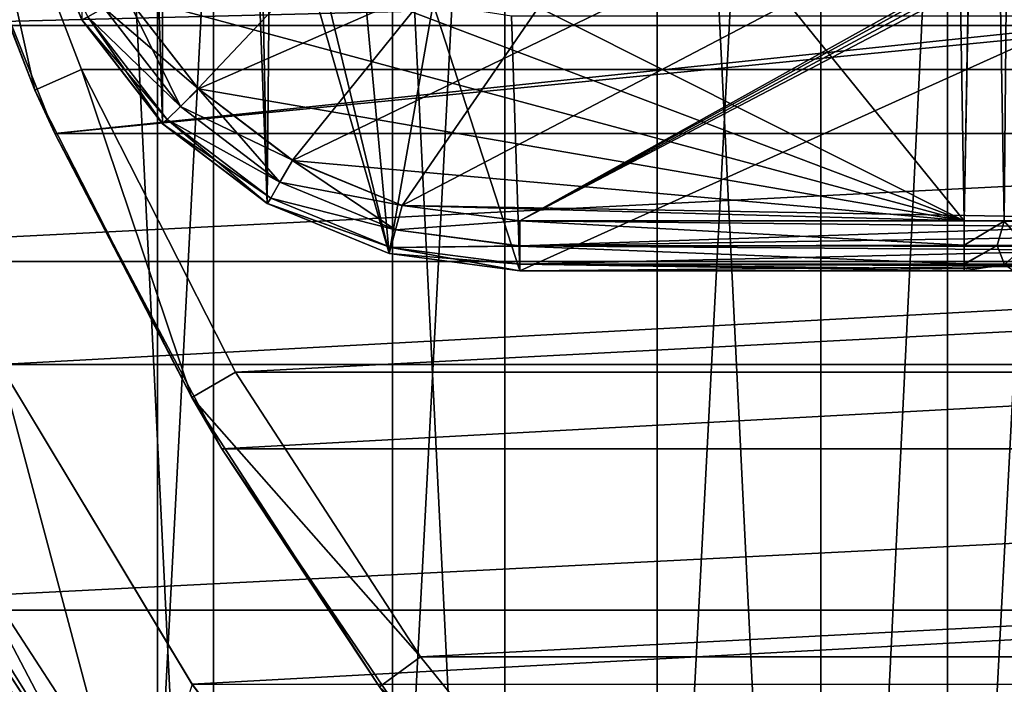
# Model space of a CAD drawing. Header units: millimetres. Extents: x -40 to 40, y -40 to 40.
# Tile 4 of 192: x -29.8 to -20.1, y -19.1 to -12.5. Entities that reach past the tile are written whole.
import ezdxf

# ---------------------------------------------------------------- set-up
doc = ezdxf.new("R2010")
doc.units = ezdxf.units.MM
doc.header["$LTSCALE"] = 8.749007
for name, color, linetype in [('1', 7, 'CONTINUOUS'), ('104', 7, 'CONTINUOUS'), ('105', 7, 'CONTINUOUS'), ('106', 7, 'CONTINUOUS'), ('109', 7, 'CONTINUOUS'), ('11', 7, 'CONTINUOUS'), ('13', 7, 'CONTINUOUS'), ('139', 7, 'CONTINUOUS'), ('14', 7, 'CONTINUOUS'), ('15', 7, 'CONTINUOUS'), ('16', 7, 'CONTINUOUS'), ('180', 7, 'CONTINUOUS'), ('181', 7, 'CONTINUOUS'), ('182', 7, 'CONTINUOUS'), ('183', 7, 'CONTINUOUS'), ('184', 7, 'CONTINUOUS'), ('185', 7, 'CONTINUOUS'), ('186', 7, 'CONTINUOUS'), ('188', 7, 'CONTINUOUS'), ('189', 7, 'CONTINUOUS'), ('190', 7, 'CONTINUOUS'), ('191', 7, 'CONTINUOUS'), ('200', 7, 'CONTINUOUS'), ('201', 7, 'CONTINUOUS'), ('206', 7, 'CONTINUOUS'), ('38', 7, 'CONTINUOUS'), ('48', 7, 'CONTINUOUS'), ('60', 7, 'CONTINUOUS'), ('61', 7, 'CONTINUOUS'), ('62', 7, 'CONTINUOUS'), ('63', 7, 'CONTINUOUS')]:
    doc.layers.add(name, color=color, linetype=linetype)

msp = doc.modelspace()

# ---------------------------------------------------------------- linework, layer by layer
at = {"layer": '1', "linetype": 'CONTINUOUS'}
for points in [[(-18.6204, 34.8358), (-21.9451, 32.843), (-21.9445, -32.8434), (-18.6204, 34.8358)], [(-18.6197, -34.8362), (-18.6204, 34.8358), (-21.9445, -32.8434), (-18.6197, -34.8362)], [(-21.9451, 32.843), (-25.0583, 30.5341), (-21.9445, -32.8434), (-21.9451, 32.843)], [(-25.0583, 30.5341), (-27.9306, 27.9309), (-25.0582, -30.5342), (-25.0583, 30.5341)], [(-21.9445, -32.8434), (-25.0583, 30.5341), (-25.0582, -30.5342), (-21.9445, -32.8434)], [(-27.9306, 27.9309), (-30.5342, 25.0582), (-27.9309, -27.9306), (-27.9306, 27.9309)], [(-25.0582, -30.5342), (-27.9306, 27.9309), (-27.9309, -27.9306), (-25.0582, -30.5342)], [(-27.9309, -27.9306), (-30.5342, 25.0582), (-30.5341, -25.0583), (-27.9309, -27.9306)]]:
    msp.add_3dface(points, dxfattribs=at)
at = {"layer": '104', "linetype": 'CONTINUOUS'}
for points in [[(29.2335, -13.0155, -730), (30.4337, -9.8888, -730), (-30.4335, -9.8895, -730), (29.2335, -13.0155, -730)], [(-29.2331, -13.0163, -730), (29.2335, -13.0155, -730), (-30.4335, -9.8895, -730), (-29.2331, -13.0163, -730)], [(-27.713, -15.9997, -730), (29.2335, -13.0155, -730), (-29.2331, -13.0163, -730), (-27.713, -15.9997, -730)], [(27.713, -15.9996, -730), (29.2335, -13.0155, -730), (-27.713, -15.9997, -730), (27.713, -15.9996, -730)], [(-25.889, -18.8085, -730), (27.713, -15.9996, -730), (-27.713, -15.9997, -730), (-25.889, -18.8085, -730)], [(25.8881, -18.8097, -730), (27.713, -15.9996, -730), (-25.889, -18.8085, -730), (25.8881, -18.8097, -730)], [(-23.7813, -21.4114, -730), (25.8881, -18.8097, -730), (-25.889, -18.8085, -730), (-23.7813, -21.4114, -730)], [(23.7798, -21.4131, -730), (25.8881, -18.8097, -730), (-23.7813, -21.4114, -730), (23.7798, -21.4131, -730)]]:
    msp.add_3dface(points, dxfattribs=at)
at = {"layer": '105', "linetype": 'CONTINUOUS'}
for points in [[(-29.6902, -13.2189, -730.5), (-30.4335, -9.8895, -730), (-30.9093, -10.0431, -730.5), (-29.6902, -13.2189, -730.5)], [(-29.2331, -13.0163, -730), (-30.4335, -9.8895, -730), (-29.6902, -13.2189, -730.5), (-29.2331, -13.0163, -730)], [(-28.1458, -16.25, -730.5), (-29.2331, -13.0163, -730), (-29.6902, -13.2189, -730.5), (-28.1458, -16.25, -730.5)], [(-27.713, -15.9997, -730), (-29.2331, -13.0163, -730), (-28.1458, -16.25, -730.5), (-27.713, -15.9997, -730)], [(-25.889, -18.8085, -730), (-27.713, -15.9997, -730), (-28.1458, -16.25, -730.5), (-25.889, -18.8085, -730)], [(-26.2931, -19.103, -730.5), (-25.889, -18.8085, -730), (-28.1458, -16.25, -730.5), (-26.2931, -19.103, -730.5)], [(-23.7813, -21.4114, -730), (-25.889, -18.8085, -730), (-26.2931, -19.103, -730.5), (-23.7813, -21.4114, -730)]]:
    msp.add_3dface(points, dxfattribs=at)
at = {"layer": '106', "linetype": 'CONTINUOUS'}
for points in [[(-29.6902, -13.2189, -730.5), (-30.9093, -10.0431, -730.5), (-30.7984, -10.3781, -733), (-29.6902, -13.2189, -730.5)], [(-29.4959, -13.647, -733), (-29.6902, -13.2189, -730.5), (-30.7984, -10.3781, -733), (-29.4959, -13.647, -733)], [(-28.1458, -16.25, -730.5), (-29.6902, -13.2189, -730.5), (-29.4959, -13.647, -733), (-28.1458, -16.25, -730.5)], [(-27.8474, -16.7562, -733), (-28.1458, -16.25, -730.5), (-29.4959, -13.647, -733), (-27.8474, -16.7562, -733)], [(-26.2931, -19.103, -730.5), (-28.1458, -16.25, -730.5), (-27.8474, -16.7562, -733), (-26.2931, -19.103, -730.5)], [(-25.8728, -19.6685, -733), (-26.2931, -19.103, -730.5), (-27.8474, -16.7562, -733), (-25.8728, -19.6685, -733)]]:
    msp.add_3dface(points, dxfattribs=at)
at = {"layer": '109', "linetype": 'CONTINUOUS'}
for points in [[(-29.4959, -13.647, -733), (-30.7984, -10.3781, -733), (-0.9877, -10.6543, -733), (-29.4959, -13.647, -733)], [(0.9862, -10.6545, -733), (-29.4959, -13.647, -733), (-0.9877, -10.6543, -733), (0.9862, -10.6545, -733)], [(29.4957, -13.6475, -733), (-29.4959, -13.647, -733), (0.9862, -10.6545, -733), (29.4957, -13.6475, -733)], [(29.4957, -13.6475, -733), (-27.8474, -16.7562, -733), (-29.4959, -13.647, -733), (29.4957, -13.6475, -733)], [(29.4957, -13.6475, -733), (27.8471, -16.7568, -733), (-27.8474, -16.7562, -733), (29.4957, -13.6475, -733)], [(27.8471, -16.7568, -733), (-25.8728, -19.6685, -733), (-27.8474, -16.7562, -733), (27.8471, -16.7568, -733)], [(27.8471, -16.7568, -733), (25.8723, -19.669, -733), (-25.8728, -19.6685, -733), (27.8471, -16.7568, -733)]]:
    msp.add_3dface(points, dxfattribs=at)
at = {"layer": '11', "linetype": 'CONTINUOUS'}
msp.add_3dface([(-28.7205, -20.8658, -4), (-30.4451, -23.5657, -4), (-30.7444, -17.7491, -4), (-28.7205, -20.8658, -4)], dxfattribs=at)
at = {"layer": '13', "linetype": 'CONTINUOUS'}
for points in [[(-28.7211, -20.865, -6.5), (-30.7444, -17.7491, -4), (-30.7448, -17.7485, -6.5), (-28.7211, -20.865, -6.5)], [(-28.7205, -20.8658, -4), (-30.7444, -17.7491, -4), (-28.7211, -20.865, -6.5), (-28.7205, -20.8658, -4)]]:
    msp.add_3dface(points, dxfattribs=at)
at = {"layer": '139', "linetype": 'CONTINUOUS'}
for points in [[(-28.4314, 13.5521, -733), (-29.2274, 12.5263, -733), (-28.4338, -13.5497, -733), (-28.4314, 13.5521, -733)], [(-27.4011, -14.3367, -733), (-28.4314, 13.5521, -733), (-28.4338, -13.5497, -733), (-27.4011, -14.3367, -733)], [(-28.4314, 13.5521, -733), (-27.4011, -14.3367, -733), (-27.4913, -9.9917, -733), (-28.4314, 13.5521, -733)], [(-28.4338, -13.5497, -733), (-29.2274, 12.5263, -733), (-29.2287, -12.5241, -733), (-28.4338, -13.5497, -733)], [(-27.4913, -9.9917, -733), (-27.4011, -14.3367, -733), (-27.369, -10.7643, -733), (-27.4913, -9.9917, -733)], [(-27.4011, -14.3367, -733), (-26.1996, -14.8315, -733), (-27.369, -10.7643, -733), (-27.4011, -14.3367, -733)], [(-27.369, -10.7643, -733), (-26.1996, -14.8315, -733), (-27.0138, -11.4612, -733), (-27.369, -10.7643, -733)], [(-27.0138, -11.4612, -733), (-26.1996, -14.8315, -733), (-26.4606, -12.0143, -733), (-27.0138, -11.4612, -733)], [(-26.4606, -12.0143, -733), (-26.1996, -14.8315, -733), (-25.7644, -12.369, -733), (-26.4606, -12.0143, -733)], [(-26.1996, -14.8315, -733), (-24.9125, -15, -733), (-25.7644, -12.369, -733), (-26.1996, -14.8315, -733)], [(-25.7644, -12.369, -733), (-24.9125, -15, -733), (-24.9917, -12.4913, -733), (-25.7644, -12.369, -733)], [(-24.9917, -12.4913, -733), (-24.9125, -15, -733), (-19.3426, -12.4913, -733), (-24.9917, -12.4913, -733)], [(-24.9125, -15, -733), (24.9125, -15, -733), (-19.3426, -12.4913, -733), (-24.9125, -15, -733)]]:
    msp.add_3dface(points, dxfattribs=at)
at = {"layer": '14', "linetype": 'CONTINUOUS'}
for points in [[(-28.7211, -20.865, -6.5), (-30.7448, -17.7485, -6.5), (-30.0399, -15.925, -6.5), (-28.7211, -20.865, -6.5)], [(-28.1419, -19.0796, -6.5), (-28.7211, -20.865, -6.5), (-30.0399, -15.925, -6.5), (-28.1419, -19.0796, -6.5)]]:
    msp.add_3dface(points, dxfattribs=at)
at = {"layer": '15', "linetype": 'CONTINUOUS'}
for points in [[(-28.1424, -19.0789, -3.5), (-30.0399, -15.925, -6.5), (-30.0402, -15.9243, -3.5), (-28.1424, -19.0789, -3.5)], [(-28.1419, -19.0796, -6.5), (-30.0399, -15.925, -6.5), (-28.1424, -19.0789, -3.5), (-28.1419, -19.0796, -6.5)], [(-25.9147, -22.0097, -3.5), (-28.1419, -19.0796, -6.5), (-28.1424, -19.0789, -3.5), (-25.9147, -22.0097, -3.5)]]:
    msp.add_3dface(points, dxfattribs=at)
at = {"layer": '16', "linetype": 'CONTINUOUS'}
for points in [[(-31.5859, -12.5831, -3.5), (-32.7611, -9.0945, -3.5), (-5, -11.9103, -3.5), (-31.5859, -12.5831, -3.5)], [(31.5856, -12.5838, -3.5), (-31.5859, -12.5831, -3.5), (-5, -11.9103, -3.5), (31.5856, -12.5838, -3.5)], [(-30.0402, -15.9243, -3.5), (-31.5859, -12.5831, -3.5), (31.5856, -12.5838, -3.5), (-30.0402, -15.9243, -3.5)], [(30.0399, -15.925, -3.5), (-30.0402, -15.9243, -3.5), (31.5856, -12.5838, -3.5), (30.0399, -15.925, -3.5)], [(-28.1424, -19.0789, -3.5), (-30.0402, -15.9243, -3.5), (30.0399, -15.925, -3.5), (-28.1424, -19.0789, -3.5)], [(28.1419, -19.0796, -3.5), (-28.1424, -19.0789, -3.5), (30.0399, -15.925, -3.5), (28.1419, -19.0796, -3.5)], [(-25.9147, -22.0097, -3.5), (-28.1424, -19.0789, -3.5), (28.1419, -19.0796, -3.5), (-25.9147, -22.0097, -3.5)]]:
    msp.add_3dface(points, dxfattribs=at)
at = {"layer": '180', "linetype": 'CONTINUOUS'}
for points in [[(-28.4338, -13.5497, -733), (-29.2287, -12.5241, -733), (-29.2286, -12.5242, -742.7857), (-28.4338, -13.5497, -733)], [(-28.4337, -13.5498, -742.7696), (-28.4338, -13.5497, -733), (-29.2286, -12.5242, -742.7857), (-28.4337, -13.5498, -742.7696)], [(-27.4011, -14.3367, -733), (-28.4338, -13.5497, -733), (-28.4337, -13.5498, -742.7696), (-27.4011, -14.3367, -733)], [(-27.4009, -14.3368, -742.7572), (-27.4011, -14.3367, -733), (-28.4337, -13.5498, -742.7696), (-27.4009, -14.3368, -742.7572)], [(-26.1996, -14.8315, -733), (-27.4011, -14.3367, -733), (-27.4009, -14.3368, -742.7572), (-26.1996, -14.8315, -733)], [(-26.1994, -14.8316, -742.7495), (-26.1996, -14.8315, -733), (-27.4009, -14.3368, -742.7572), (-26.1994, -14.8316, -742.7495)], [(-24.9125, -15, -742.7468), (-26.1996, -14.8315, -733), (-26.1994, -14.8316, -742.7495), (-24.9125, -15, -742.7468)], [(-24.9125, -15, -733), (-26.1996, -14.8315, -733), (-24.9125, -15, -742.7468), (-24.9125, -15, -733)]]:
    msp.add_3dface(points, dxfattribs=at)
at = {"layer": '181', "linetype": 'CONTINUOUS'}
for points in [[(-28.2567, -13.3808, -743.1995), (-29.0124, -12.4063, -743.2165), (-28.796, -12.2822, -743.2856), (-28.2567, -13.3808, -743.1995)], [(-28.0797, -13.2054, -743.2695), (-28.2567, -13.3808, -743.1995), (-28.796, -12.2822, -743.2856), (-28.0797, -13.2054, -743.2695)], [(-29.0124, -12.4063, -743.2165), (-28.2567, -13.3808, -743.1995), (-29.1704, -12.4956, -743.0317), (-29.0124, -12.4063, -743.2165)], [(-28.4337, -13.5498, -742.7696), (-29.2286, -12.5242, -742.7857), (-29.1704, -12.4956, -743.0317), (-28.4337, -13.5498, -742.7696)], [(-28.4337, -13.5498, -742.7696), (-29.1704, -12.4956, -743.0317), (-28.3857, -13.5076, -743.014), (-28.4337, -13.5498, -742.7696)], [(-29.1704, -12.4956, -743.0317), (-28.2567, -13.3808, -743.1995), (-28.3857, -13.5076, -743.014), (-29.1704, -12.4956, -743.0317)], [(-27.2757, -14.1279, -743.1864), (-28.2567, -13.3808, -743.1995), (-28.0797, -13.2054, -743.2695), (-27.2757, -14.1279, -743.1864)], [(-27.1505, -13.9127, -743.2572), (-27.2757, -14.1279, -743.1864), (-28.0797, -13.2054, -743.2695), (-27.1505, -13.9127, -743.2572)], [(-28.2567, -13.3808, -743.1995), (-27.2757, -14.1279, -743.1864), (-28.3857, -13.5076, -743.014), (-28.2567, -13.3808, -743.1995)], [(-27.4009, -14.3368, -742.7572), (-28.4337, -13.5498, -742.7696), (-28.3857, -13.5076, -743.014), (-27.4009, -14.3368, -742.7572)], [(-28.3857, -13.5076, -743.014), (-27.2757, -14.1279, -743.1864), (-27.3668, -14.2836, -743.0004), (-28.3857, -13.5076, -743.014)], [(-27.4009, -14.3368, -742.7572), (-28.3857, -13.5076, -743.014), (-27.3668, -14.2836, -743.0004), (-27.4009, -14.3368, -742.7572)], [(-26.1353, -14.5974, -743.1782), (-27.2757, -14.1279, -743.1864), (-27.1505, -13.9127, -743.2572), (-26.1353, -14.5974, -743.1782)], [(-26.0706, -14.3571, -743.2494), (-26.1353, -14.5974, -743.1782), (-27.1505, -13.9127, -743.2572), (-26.0706, -14.3571, -743.2494)], [(-27.2757, -14.1279, -743.1864), (-26.1353, -14.5974, -743.1782), (-27.3668, -14.2836, -743.0004), (-27.2757, -14.1279, -743.1864)], [(-27.4009, -14.3368, -742.7572), (-27.3668, -14.2836, -743.0004), (-26.1825, -14.7711, -742.9919), (-27.4009, -14.3368, -742.7572)], [(-26.1994, -14.8316, -742.7495), (-27.4009, -14.3368, -742.7572), (-26.1825, -14.7711, -742.9919), (-26.1994, -14.8316, -742.7495)], [(-27.3668, -14.2836, -743.0004), (-26.1353, -14.5974, -743.1782), (-26.1825, -14.7711, -742.9919), (-27.3668, -14.2836, -743.0004)], [(-24.9125, -14.5088, -743.2467), (-26.1353, -14.5974, -743.1782), (-26.0706, -14.3571, -743.2494), (-24.9125, -14.5088, -743.2467)], [(-24.9125, -14.7575, -743.1754), (-26.1353, -14.5974, -743.1782), (-24.9125, -14.5088, -743.2467), (-24.9125, -14.7575, -743.1754)], [(-26.1353, -14.5974, -743.1782), (-24.9125, -14.7575, -743.1754), (-26.1825, -14.7711, -742.9919), (-26.1353, -14.5974, -743.1782)], [(-26.1994, -14.8316, -742.7495), (-26.1825, -14.7711, -742.9919), (-24.9125, -14.9374, -742.989), (-26.1994, -14.8316, -742.7495)], [(-24.9125, -15, -742.7468), (-26.1994, -14.8316, -742.7495), (-24.9125, -14.9374, -742.989), (-24.9125, -15, -742.7468)], [(-26.1825, -14.7711, -742.9919), (-24.9125, -14.7575, -743.1754), (-24.9125, -14.9345, -742.9943), (-26.1825, -14.7711, -742.9919)], [(-24.9125, -14.9374, -742.989), (-26.1825, -14.7711, -742.9919), (-24.9125, -14.9345, -742.9943), (-24.9125, -14.9374, -742.989)]]:
    msp.add_3dface(points, dxfattribs=at)
at = {"layer": '182', "linetype": 'CONTINUOUS'}
for points in [[(-20.5297, -14.5087, -743.2467), (-29.4123, -10.048, -743.3246), (-29.4698, -3.4651, -743.4395), (-20.5297, -14.5087, -743.2467)], [(-20.7159, -3.4651, -743.4395), (-20.5297, -14.5087, -743.2467), (-29.4698, -3.4651, -743.4395), (-20.7159, -3.4651, -743.4395)], [(-29.2506, -11.205, -743.3044), (-29.4123, -10.048, -743.3246), (-20.5297, -14.5087, -743.2467), (-29.2506, -11.205, -743.3044)], [(-28.796, -12.2822, -743.2856), (-29.2506, -11.205, -743.3044), (-20.5297, -14.5087, -743.2467), (-28.796, -12.2822, -743.2856)], [(-28.0797, -13.2054, -743.2695), (-28.796, -12.2822, -743.2856), (-20.5297, -14.5087, -743.2467), (-28.0797, -13.2054, -743.2695)], [(-27.1505, -13.9127, -743.2572), (-28.0797, -13.2054, -743.2695), (-20.5297, -14.5087, -743.2467), (-27.1505, -13.9127, -743.2572)], [(-26.0706, -14.3571, -743.2494), (-27.1505, -13.9127, -743.2572), (-20.5297, -14.5087, -743.2467), (-26.0706, -14.3571, -743.2494)], [(-24.9125, -14.5088, -743.2467), (-26.0706, -14.3571, -743.2494), (-20.5297, -14.5087, -743.2467), (-24.9125, -14.5088, -743.2467)]]:
    msp.add_3dface(points, dxfattribs=at)
at = {"layer": '183', "linetype": 'CONTINUOUS'}
for points in [[(-24.9125, -14.5088, -743.2467), (-20.5297, -14.5087, -743.2467), (-20.5297, -14.7498, -743.18), (-24.9125, -14.5088, -743.2467)], [(-24.9125, -14.7575, -743.1754), (-24.9125, -14.5088, -743.2467), (-20.5297, -14.7498, -743.18), (-24.9125, -14.7575, -743.1754)], [(-20.5297, -14.931, -743.0003), (-24.9125, -14.7575, -743.1754), (-20.5297, -14.7498, -743.18), (-20.5297, -14.931, -743.0003)], [(-24.9125, -14.9345, -742.9943), (-24.9125, -14.7575, -743.1754), (-20.5297, -14.931, -743.0003), (-24.9125, -14.9345, -742.9943)], [(-20.5297, -14.9375, -742.9888), (-24.9125, -14.9345, -742.9943), (-20.5297, -14.931, -743.0003), (-20.5297, -14.9375, -742.9888)], [(-24.9125, -14.9374, -742.989), (-24.9125, -14.9345, -742.9943), (-20.5297, -14.9375, -742.9888), (-24.9125, -14.9374, -742.989)], [(-20.5297, -14.9821, -742.8796), (-24.9125, -14.9374, -742.989), (-20.5297, -14.9375, -742.9888), (-20.5297, -14.9821, -742.8796)], [(-20.5297, -15, -742.7468), (-24.9125, -14.9374, -742.989), (-20.5297, -14.9821, -742.8796), (-20.5297, -15, -742.7468)], [(-24.9125, -15, -742.7468), (-24.9125, -14.9374, -742.989), (-20.5297, -15, -742.7468), (-24.9125, -15, -742.7468)]]:
    msp.add_3dface(points, dxfattribs=at)
at = {"layer": '184', "linetype": 'CONTINUOUS'}
for points in [[(-24.9125, -15, -821.7532), (-24.9125, -15, -823.2468), (-17.5509, -15, -821.7532), (-24.9125, -15, -821.7532)], [(-17.5509, -15, -821.7532), (-24.9125, -15, -823.2468), (-14.0554, -15, -821.7532), (-17.5509, -15, -821.7532)], [(17.5509, -15, -821.7532), (-24.9125, -15, -823.2468), (24.9125, -15, -821.7532), (17.5509, -15, -821.7532)], [(-24.9125, -15, -823.2468), (17.5509, -15, -821.7532), (14.0554, -15, -821.7532), (-24.9125, -15, -823.2468)], [(-14.0554, -15, -821.7532), (-24.9125, -15, -823.2468), (14.0554, -15, -821.7532), (-14.0554, -15, -821.7532)], [(24.9125, -15, -733), (-24.9125, -15, -742.7468), (-20.5297, -15, -742.7468), (24.9125, -15, -733)], [(24.9125, -15, -733), (-24.9125, -15, -733), (-24.9125, -15, -742.7468), (24.9125, -15, -733)], [(-24.9125, -15, -823.2468), (-1.7467, -15, -823.2468), (24.9125, -15, -821.7532), (-24.9125, -15, -823.2468)], [(-20.5297, -15, -742.7468), (-20.0429, -15, -742.8414), (-16.7446, -15, -742.7468), (-20.5297, -15, -742.7468)], [(24.9125, -15, -733), (-20.5297, -15, -742.7468), (-16.7446, -15, -742.7468), (24.9125, -15, -733)]]:
    msp.add_3dface(points, dxfattribs=at)
at = {"layer": '185', "linetype": 'CONTINUOUS'}
for points in [[(-1.7467, -14.5087, -823.7467), (-1.7467, -14.7509, -823.6793), (-24.9125, -14.5088, -823.7467), (-1.7467, -14.5087, -823.7467)], [(-24.9125, -14.5088, -823.7467), (-1.7467, -14.7509, -823.6793), (-24.9125, -14.755, -823.6769), (-24.9125, -14.5088, -823.7467)], [(-1.7467, -14.7509, -823.6793), (-1.7467, -14.931, -823.5003), (-24.9125, -14.755, -823.6769), (-1.7467, -14.7509, -823.6793)], [(-24.9125, -14.755, -823.6769), (-1.7467, -14.931, -823.5003), (-24.9125, -14.9345, -823.4943), (-24.9125, -14.755, -823.6769)], [(-1.7467, -14.931, -823.5003), (-1.7467, -14.9821, -823.3796), (-24.9125, -14.9345, -823.4943), (-1.7467, -14.931, -823.5003)], [(-24.9125, -14.9345, -823.4943), (-1.7467, -14.9821, -823.3796), (-24.9125, -14.9374, -823.489), (-24.9125, -14.9345, -823.4943)], [(-1.7467, -14.9821, -823.3796), (-1.7467, -15, -823.2468), (-24.9125, -14.9374, -823.489), (-1.7467, -14.9821, -823.3796)], [(-1.7467, -15, -823.2468), (-24.9125, -15, -823.2468), (-24.9125, -14.9374, -823.489), (-1.7467, -15, -823.2468)]]:
    msp.add_3dface(points, dxfattribs=at)
at = {"layer": '186', "linetype": 'CONTINUOUS'}
for points in [[(-28.0797, -13.2054, -823.7695), (-28.796, -12.2822, -823.7856), (-2.4565, -1.9913, -823.9652), (-28.0797, -13.2054, -823.7695)], [(-27.1505, -13.9127, -823.7572), (-28.0797, -13.2054, -823.7695), (-2.4565, -1.9913, -823.9652), (-27.1505, -13.9127, -823.7572)], [(-26.0706, -14.3571, -823.7494), (-27.1505, -13.9127, -823.7572), (-2.4565, -1.9913, -823.9652), (-26.0706, -14.3571, -823.7494)], [(-24.9125, -14.5088, -823.7467), (-26.0706, -14.3571, -823.7494), (-2.4565, -1.9913, -823.9652), (-24.9125, -14.5088, -823.7467)], [(-2.2089, -2.0569, -823.9641), (-24.9125, -14.5088, -823.7467), (-2.4565, -1.9913, -823.9652), (-2.2089, -2.0569, -823.9641)], [(-2.0265, -2.2362, -823.961), (-24.9125, -14.5088, -823.7467), (-2.2089, -2.0569, -823.9641), (-2.0265, -2.2362, -823.961)], [(-1.9566, -2.4826, -823.9567), (-24.9125, -14.5088, -823.7467), (-2.0265, -2.2362, -823.961), (-1.9566, -2.4826, -823.9567)], [(-1.7467, -14.5087, -823.7467), (-24.9125, -14.5088, -823.7467), (-1.9566, -2.4826, -823.9567), (-1.7467, -14.5087, -823.7467)]]:
    msp.add_3dface(points, dxfattribs=at)
at = {"layer": '188', "linetype": 'CONTINUOUS'}
for points in [[(-29.0124, -12.4063, -823.7165), (-28.796, -12.2822, -823.7856), (-28.2567, -13.3808, -823.6995), (-29.0124, -12.4063, -823.7165)], [(-28.796, -12.2822, -823.7856), (-28.0797, -13.2054, -823.7695), (-28.2567, -13.3808, -823.6995), (-28.796, -12.2822, -823.7856)], [(-29.0124, -12.4063, -823.7165), (-28.2567, -13.3808, -823.6995), (-29.1704, -12.4956, -823.5317), (-29.0124, -12.4063, -823.7165)], [(-29.2286, -12.5242, -823.2857), (-29.1704, -12.4956, -823.5317), (-28.4337, -13.5498, -823.2696), (-29.2286, -12.5242, -823.2857)], [(-29.1704, -12.4956, -823.5317), (-28.2567, -13.3808, -823.6995), (-28.3857, -13.5076, -823.514), (-29.1704, -12.4956, -823.5317)], [(-29.1704, -12.4956, -823.5317), (-28.3857, -13.5076, -823.514), (-28.4337, -13.5498, -823.2696), (-29.1704, -12.4956, -823.5317)], [(-28.2567, -13.3808, -823.6995), (-28.0797, -13.2054, -823.7695), (-27.2757, -14.1279, -823.6864), (-28.2567, -13.3808, -823.6995)], [(-28.0797, -13.2054, -823.7695), (-27.1505, -13.9127, -823.7572), (-27.2757, -14.1279, -823.6864), (-28.0797, -13.2054, -823.7695)], [(-28.2567, -13.3808, -823.6995), (-27.2757, -14.1279, -823.6864), (-28.3857, -13.5076, -823.514), (-28.2567, -13.3808, -823.6995)], [(-28.4337, -13.5498, -823.2696), (-28.3857, -13.5076, -823.514), (-27.4009, -14.3368, -823.2572), (-28.4337, -13.5498, -823.2696)], [(-28.3857, -13.5076, -823.514), (-27.3668, -14.2836, -823.5004), (-27.4009, -14.3368, -823.2572), (-28.3857, -13.5076, -823.514)], [(-28.3857, -13.5076, -823.514), (-27.2757, -14.1279, -823.6864), (-27.3668, -14.2836, -823.5004), (-28.3857, -13.5076, -823.514)], [(-27.2757, -14.1279, -823.6864), (-27.1505, -13.9127, -823.7572), (-26.1353, -14.5974, -823.6782), (-27.2757, -14.1279, -823.6864)], [(-27.1505, -13.9127, -823.7572), (-26.0706, -14.3571, -823.7494), (-26.1353, -14.5974, -823.6782), (-27.1505, -13.9127, -823.7572)], [(-27.2757, -14.1279, -823.6864), (-26.1353, -14.5974, -823.6782), (-27.3668, -14.2836, -823.5004), (-27.2757, -14.1279, -823.6864)], [(-27.3668, -14.2836, -823.5004), (-26.1825, -14.7711, -823.4919), (-27.4009, -14.3368, -823.2572), (-27.3668, -14.2836, -823.5004)], [(-27.4009, -14.3368, -823.2572), (-26.1825, -14.7711, -823.4919), (-26.1994, -14.8316, -823.2495), (-27.4009, -14.3368, -823.2572)], [(-27.3668, -14.2836, -823.5004), (-26.1353, -14.5974, -823.6782), (-26.1825, -14.7711, -823.4919), (-27.3668, -14.2836, -823.5004)], [(-26.0706, -14.3571, -823.7494), (-24.9125, -14.5088, -823.7467), (-26.1353, -14.5974, -823.6782), (-26.0706, -14.3571, -823.7494)], [(-24.9125, -14.5088, -823.7467), (-24.9125, -14.755, -823.6769), (-26.1353, -14.5974, -823.6782), (-24.9125, -14.5088, -823.7467)], [(-26.1353, -14.5974, -823.6782), (-24.9125, -14.755, -823.6769), (-26.1825, -14.7711, -823.4919), (-26.1353, -14.5974, -823.6782)], [(-26.1825, -14.7711, -823.4919), (-24.9125, -14.9374, -823.489), (-26.1994, -14.8316, -823.2495), (-26.1825, -14.7711, -823.4919)], [(-24.9125, -14.9374, -823.489), (-24.9125, -15, -823.2468), (-26.1994, -14.8316, -823.2495), (-24.9125, -14.9374, -823.489)], [(-24.9125, -14.755, -823.6769), (-24.9125, -14.9345, -823.4943), (-26.1825, -14.7711, -823.4919), (-24.9125, -14.755, -823.6769)], [(-24.9125, -14.9345, -823.4943), (-24.9125, -14.9374, -823.489), (-26.1825, -14.7711, -823.4919), (-24.9125, -14.9345, -823.4943)]]:
    msp.add_3dface(points, dxfattribs=at)
at = {"layer": '189', "linetype": 'CONTINUOUS'}
for points in [[(-29.7325, -11.3295, -821.6955), (-29.2286, -12.5242, -823.2857), (-29.2279, -12.5254, -821.7143), (-29.7325, -11.3295, -821.6955)], [(-29.2286, -12.5242, -823.2857), (-28.4337, -13.5498, -823.2696), (-29.2279, -12.5254, -821.7143), (-29.2286, -12.5242, -823.2857)], [(-29.2279, -12.5254, -821.7143), (-28.4337, -13.5498, -823.2696), (-28.4322, -13.5513, -821.7304), (-29.2279, -12.5254, -821.7143)], [(-28.4337, -13.5498, -823.2696), (-27.4009, -14.3368, -823.2572), (-28.4322, -13.5513, -821.7304), (-28.4337, -13.5498, -823.2696)], [(-28.4322, -13.5513, -821.7304), (-27.4009, -14.3368, -823.2572), (-27.3994, -14.3377, -821.7428), (-28.4322, -13.5513, -821.7304)], [(-27.4009, -14.3368, -823.2572), (-26.1994, -14.8316, -823.2495), (-27.3994, -14.3377, -821.7428), (-27.4009, -14.3368, -823.2572)], [(-27.3994, -14.3377, -821.7428), (-26.1994, -14.8316, -823.2495), (-26.1992, -14.8316, -821.7505), (-27.3994, -14.3377, -821.7428)], [(-26.1994, -14.8316, -823.2495), (-24.9125, -15, -823.2468), (-26.1992, -14.8316, -821.7505), (-26.1994, -14.8316, -823.2495)], [(-24.9125, -15, -823.2468), (-24.9125, -15, -821.7532), (-26.1992, -14.8316, -821.7505), (-24.9125, -15, -823.2468)]]:
    msp.add_3dface(points, dxfattribs=at)
at = {"layer": '190', "linetype": 'CONTINUOUS'}
for points in [[(-29.7325, -11.3295, -821.6955), (-29.2279, -12.5254, -821.7143), (-29.1704, -12.4956, -821.4683), (-29.7325, -11.3295, -821.6955)], [(-28.7971, -12.2804, -821.2144), (-29.0124, -12.4063, -821.2835), (-28.0818, -13.2034, -821.2305), (-28.7971, -12.2804, -821.2144)], [(-28.2567, -13.3808, -821.3005), (-29.0124, -12.4063, -821.2835), (-29.1704, -12.4956, -821.4683), (-28.2567, -13.3808, -821.3005)], [(-29.0124, -12.4063, -821.2835), (-28.2567, -13.3808, -821.3005), (-28.0818, -13.2034, -821.2305), (-29.0124, -12.4063, -821.2835)], [(-29.2279, -12.5254, -821.7143), (-28.3857, -13.5076, -821.486), (-29.1704, -12.4956, -821.4683), (-29.2279, -12.5254, -821.7143)], [(-28.3857, -13.5076, -821.486), (-28.2567, -13.3808, -821.3005), (-29.1704, -12.4956, -821.4683), (-28.3857, -13.5076, -821.486)], [(-29.2279, -12.5254, -821.7143), (-28.4322, -13.5513, -821.7304), (-28.3857, -13.5076, -821.486), (-29.2279, -12.5254, -821.7143)], [(-28.0818, -13.2034, -821.2305), (-28.2567, -13.3808, -821.3005), (-27.1523, -13.9117, -821.2428), (-28.0818, -13.2034, -821.2305)], [(-27.2757, -14.1279, -821.3136), (-28.2567, -13.3808, -821.3005), (-28.3857, -13.5076, -821.486), (-27.2757, -14.1279, -821.3136)], [(-28.2567, -13.3808, -821.3005), (-27.2757, -14.1279, -821.3136), (-27.1523, -13.9117, -821.2428), (-28.2567, -13.3808, -821.3005)], [(-28.4322, -13.5513, -821.7304), (-27.3668, -14.2836, -821.4995), (-28.3857, -13.5076, -821.486), (-28.4322, -13.5513, -821.7304)], [(-28.4322, -13.5513, -821.7304), (-27.3994, -14.3377, -821.7428), (-27.3668, -14.2836, -821.4995), (-28.4322, -13.5513, -821.7304)], [(-27.3668, -14.2836, -821.4995), (-27.2757, -14.1279, -821.3136), (-28.3857, -13.5076, -821.486), (-27.3668, -14.2836, -821.4995)], [(-27.1523, -13.9117, -821.2428), (-27.2757, -14.1279, -821.3136), (-26.0711, -14.357, -821.2506), (-27.1523, -13.9117, -821.2428)], [(-26.1353, -14.5974, -821.3218), (-27.2757, -14.1279, -821.3136), (-27.3668, -14.2836, -821.4995), (-26.1353, -14.5974, -821.3218)], [(-27.2757, -14.1279, -821.3136), (-26.1353, -14.5974, -821.3218), (-26.0711, -14.357, -821.2506), (-27.2757, -14.1279, -821.3136)], [(-27.3994, -14.3377, -821.7428), (-26.1825, -14.7711, -821.5081), (-27.3668, -14.2836, -821.4995), (-27.3994, -14.3377, -821.7428)], [(-27.3994, -14.3377, -821.7428), (-26.1992, -14.8316, -821.7505), (-26.1825, -14.7711, -821.5081), (-27.3994, -14.3377, -821.7428)], [(-26.1825, -14.7711, -821.5081), (-26.1353, -14.5974, -821.3218), (-27.3668, -14.2836, -821.4995), (-26.1825, -14.7711, -821.5081)], [(-26.1353, -14.5974, -821.3218), (-24.9125, -14.5088, -821.2533), (-26.0711, -14.357, -821.2506), (-26.1353, -14.5974, -821.3218)], [(-24.9125, -14.755, -821.3231), (-24.9125, -14.5088, -821.2533), (-26.1353, -14.5974, -821.3218), (-24.9125, -14.755, -821.3231)], [(-24.9125, -14.755, -821.3231), (-26.1353, -14.5974, -821.3218), (-26.1825, -14.7711, -821.5081), (-24.9125, -14.755, -821.3231)], [(-26.1992, -14.8316, -821.7505), (-24.9125, -15, -821.7532), (-26.1825, -14.7711, -821.5081), (-26.1992, -14.8316, -821.7505)], [(-24.9125, -14.9374, -821.511), (-24.9125, -14.755, -821.3231), (-26.1825, -14.7711, -821.5081), (-24.9125, -14.9374, -821.511)], [(-24.9125, -15, -821.7532), (-24.9125, -14.9374, -821.511), (-26.1825, -14.7711, -821.5081), (-24.9125, -15, -821.7532)], [(-24.9125, -14.9345, -821.5057), (-24.9125, -14.755, -821.3231), (-24.9125, -14.9374, -821.511), (-24.9125, -14.9345, -821.5057)]]:
    msp.add_3dface(points, dxfattribs=at)
at = {"layer": '191', "linetype": 'CONTINUOUS'}
for points in [[(-28.7971, -12.2804, -821.2144), (-28.0818, -13.2034, -821.2305), (-17.7718, -2.286, -821.0399), (-28.7971, -12.2804, -821.2144)], [(-28.0818, -13.2034, -821.2305), (-27.1523, -13.9117, -821.2428), (-17.7718, -2.286, -821.0399), (-28.0818, -13.2034, -821.2305)], [(-27.1523, -13.9117, -821.2428), (-26.0711, -14.357, -821.2506), (-17.7718, -2.286, -821.0399), (-27.1523, -13.9117, -821.2428)], [(-17.7718, -2.286, -821.0399), (-26.0711, -14.357, -821.2506), (-17.5509, -14.5087, -821.2533), (-17.7718, -2.286, -821.0399)], [(-26.0711, -14.357, -821.2506), (-24.9125, -14.5088, -821.2533), (-17.5509, -14.5087, -821.2533), (-26.0711, -14.357, -821.2506)]]:
    msp.add_3dface(points, dxfattribs=at)
at = {"layer": '200', "linetype": 'CONTINUOUS'}
for points in [[(-20.5297, -14.5087, -743.2467), (-20.7159, -3.4651, -743.4395), (-20.3324, -3.4603, -743.5376), (-20.5297, -14.5087, -743.2467)], [(-20.5297, -14.5087, -743.2467), (-20.3324, -3.4603, -743.5376), (-20.3241, -3.4603, -743.5421), (-20.5297, -14.5087, -743.2467)], [(-20.5297, -14.5087, -743.2467), (-20.3241, -3.4603, -743.5421), (-20.1378, -14.5117, -743.3493), (-20.5297, -14.5087, -743.2467)], [(-20.3241, -3.4603, -743.5421), (-20.035, -3.4603, -743.8198), (-20.1378, -14.5117, -743.3493), (-20.3241, -3.4603, -743.5421)], [(-20.1378, -14.5117, -743.3493), (-20.035, -3.4603, -743.8198), (-19.8464, -14.5117, -743.6306), (-20.1378, -14.5117, -743.3493)]]:
    msp.add_3dface(points, dxfattribs=at)
at = {"layer": '201', "linetype": 'CONTINUOUS'}
for points in [[(-20.5297, -14.7498, -743.18), (-20.5297, -14.5087, -743.2467), (-20.1378, -14.5117, -743.3493), (-20.5297, -14.7498, -743.18)], [(-20.5297, -14.7498, -743.18), (-20.1378, -14.5117, -743.3493), (-20.2045, -14.7519, -743.2419), (-20.5297, -14.7498, -743.18)], [(-20.2045, -14.7519, -743.2419), (-20.1378, -14.5117, -743.3493), (-19.9265, -14.7527, -743.422), (-20.2045, -14.7519, -743.2419)], [(-20.1378, -14.5117, -743.3493), (-19.8464, -14.5117, -743.6306), (-19.9265, -14.7527, -743.422), (-20.1378, -14.5117, -743.3493)], [(-20.5297, -14.931, -743.0003), (-20.5297, -14.7498, -743.18), (-20.2045, -14.7519, -743.2419), (-20.5297, -14.931, -743.0003)], [(-20.5297, -14.9375, -742.9888), (-20.2045, -14.7519, -743.2419), (-20.1326, -14.9388, -743.0637), (-20.5297, -14.9375, -742.9888)], [(-20.5297, -14.9375, -742.9888), (-20.5297, -14.931, -743.0003), (-20.2045, -14.7519, -743.2419), (-20.5297, -14.9375, -742.9888)], [(-20.2045, -14.7519, -743.2419), (-19.9265, -14.7527, -743.422), (-20.1326, -14.9388, -743.0637), (-20.2045, -14.7519, -743.2419)], [(-20.5297, -14.9821, -742.8796), (-20.5297, -14.9375, -742.9888), (-20.1326, -14.9388, -743.0637), (-20.5297, -14.9821, -742.8796)], [(-20.0429, -15, -742.8414), (-20.5297, -15, -742.7468), (-20.1326, -14.9388, -743.0637), (-20.0429, -15, -742.8414)], [(-20.5297, -15, -742.7468), (-20.5297, -14.9821, -742.8796), (-20.1326, -14.9388, -743.0637), (-20.5297, -15, -742.7468)]]:
    msp.add_3dface(points, dxfattribs=at)
at = {"layer": '206', "linetype": 'CONTINUOUS'}
for points in [[(-17.5509, -14.5087, -821.2533), (-24.9125, -14.755, -821.3231), (-17.5509, -14.6411, -821.2735), (-17.5509, -14.5087, -821.2533)], [(-24.9125, -14.5088, -821.2533), (-24.9125, -14.755, -821.3231), (-17.5509, -14.5087, -821.2533), (-24.9125, -14.5088, -821.2533)], [(-24.9125, -14.755, -821.3231), (-17.5509, -14.7498, -821.32), (-17.5509, -14.6411, -821.2735), (-24.9125, -14.755, -821.3231)], [(-17.5509, -14.7498, -821.32), (-24.9125, -14.755, -821.3231), (-17.5509, -14.7609, -821.3267), (-17.5509, -14.7498, -821.32)], [(-24.9125, -14.755, -821.3231), (-24.9125, -14.9345, -821.5057), (-17.5509, -14.7609, -821.3267), (-24.9125, -14.755, -821.3231)], [(-24.9125, -14.9345, -821.5057), (-17.5509, -14.9376, -821.5112), (-17.5509, -14.7609, -821.3267), (-24.9125, -14.9345, -821.5057)], [(-24.9125, -14.9345, -821.5057), (-24.9125, -14.9374, -821.511), (-17.5509, -14.9376, -821.5112), (-24.9125, -14.9345, -821.5057)], [(-24.9125, -14.9374, -821.511), (-24.9125, -15, -821.7532), (-17.5509, -14.9376, -821.5112), (-24.9125, -14.9374, -821.511)], [(-24.9125, -15, -821.7532), (-17.5509, -15, -821.7532), (-17.5509, -14.9376, -821.5112), (-24.9125, -15, -821.7532)]]:
    msp.add_3dface(points, dxfattribs=at)
at = {"layer": '38', "linetype": 'CONTINUOUS'}
msp.add_3dface([(-31.1636, -18.0081, -6), (-29.9573, -20.8521, -6), (-29.111, -21.1664, -6), (-31.1636, -18.0081, -6)], dxfattribs=at)
at = {"layer": '48', "linetype": 'CONTINUOUS'}
for points in [[(36.0693, -11.3184, -14), (-34.7395, -14.9087, -14), (-36.0695, -11.3179, -14), (36.0693, -11.3184, -14)], [(36.0693, -11.3184, -14), (34.7392, -14.9093, -14), (-34.7395, -14.9087, -14), (36.0693, -11.3184, -14)], [(34.7392, -14.9093, -14), (-33.0527, -18.3472, -14), (-34.7395, -14.9087, -14), (34.7392, -14.9093, -14)], [(34.7392, -14.9093, -14), (33.0524, -18.3477, -14), (-33.0527, -18.3472, -14), (34.7392, -14.9093, -14)], [(33.0524, -18.3477, -14), (-31.0273, -21.5965, -14), (-33.0527, -18.3472, -14), (33.0524, -18.3477, -14)], [(33.0524, -18.3477, -14), (31.0269, -21.597, -14), (-31.0273, -21.5965, -14), (33.0524, -18.3477, -14)]]:
    msp.add_3dface(points, dxfattribs=at)
at = {"layer": '60', "linetype": 'CONTINUOUS'}
for points in [[(-20.6948, 28.4846, -11.5), (-20.6939, -28.4853, -11.5), (-17.6035, 30.492, -11.5), (-20.6948, 28.4846, -11.5)], [(-20.6939, -28.4853, -11.5), (-17.6029, -30.4924, -11.5), (-17.6035, 30.492, -11.5), (-20.6939, -28.4853, -11.5)], [(-23.5587, 26.1655, -11.5), (-23.5583, -26.1659, -11.5), (-20.6948, 28.4846, -11.5), (-23.5587, 26.1655, -11.5)], [(-23.5583, -26.1659, -11.5), (-20.6939, -28.4853, -11.5), (-20.6948, 28.4846, -11.5), (-23.5583, -26.1659, -11.5)], [(-26.165, 23.5593, -11.5), (-26.1645, -23.5599, -11.5), (-23.5587, 26.1655, -11.5), (-26.165, 23.5593, -11.5)], [(-26.1645, -23.5599, -11.5), (-23.5583, -26.1659, -11.5), (-23.5587, 26.1655, -11.5), (-26.1645, -23.5599, -11.5)], [(-28.4841, 20.6956, -11.5), (-28.4837, -20.6961, -11.5), (-26.165, 23.5593, -11.5), (-28.4841, 20.6956, -11.5)], [(-28.4837, -20.6961, -11.5), (-26.1645, -23.5599, -11.5), (-26.165, 23.5593, -11.5), (-28.4837, -20.6961, -11.5)], [(-30.491, 17.6053, -11.5), (-30.4907, -17.6058, -11.5), (-28.4841, 20.6956, -11.5), (-30.491, 17.6053, -11.5)], [(-30.4907, -17.6058, -11.5), (-28.4837, -20.6961, -11.5), (-28.4841, 20.6956, -11.5), (-30.4907, -17.6058, -11.5)]]:
    msp.add_3dface(points, dxfattribs=at)
at = {"layer": '61', "linetype": 'CONTINUOUS'}
for points in [[(-31.1606, -17.2955, -11.255), (-29.251, -20.3593, -11.255), (-31.0007, -17.2068, -11.4346), (-31.1606, -17.2955, -11.255)], [(-30.4907, -17.6058, -11.5), (-31.0007, -17.2068, -11.4346), (-29.1009, -20.2548, -11.4346), (-30.4907, -17.6058, -11.5)], [(-31.0007, -17.2068, -11.4346), (-29.251, -20.3593, -11.255), (-29.1009, -20.2548, -11.4346), (-31.0007, -17.2068, -11.4346)], [(-31.1606, -17.2955, -11.255), (-29.9496, -19.4454, -11.0087), (-29.251, -20.3593, -11.255), (-31.1606, -17.2955, -11.255)], [(-28.4837, -20.6961, -11.5), (-30.4907, -17.6058, -11.5), (-29.1009, -20.2548, -11.4346), (-28.4837, -20.6961, -11.5)]]:
    msp.add_3dface(points, dxfattribs=at)
at = {"layer": '62', "linetype": 'CONTINUOUS'}
msp.add_3dface([(-28.9508, -21.0466, -6.1965), (-29.9496, -19.4454, -11.0087), (-30.9919, -17.9056, -6.1965), (-28.9508, -21.0466, -6.1965)], dxfattribs=at)
at = {"layer": '63', "linetype": 'CONTINUOUS'}
for points in [[(-31.3474, -17.3992, -6.0573), (-31.1636, -18.0081, -6), (-29.4263, -20.4813, -6.0573), (-31.3474, -17.3992, -6.0573)], [(-30.9919, -17.9056, -6.1965), (-31.3474, -17.3992, -6.0573), (-29.4263, -20.4813, -6.0573), (-30.9919, -17.9056, -6.1965)], [(-28.9508, -21.0466, -6.1965), (-30.9919, -17.9056, -6.1965), (-29.4263, -20.4813, -6.0573), (-28.9508, -21.0466, -6.1965)], [(-31.1636, -18.0081, -6), (-29.111, -21.1664, -6), (-29.4263, -20.4813, -6.0573), (-31.1636, -18.0081, -6)]]:
    msp.add_3dface(points, dxfattribs=at)

doc.saveas('drawing.dxf')
